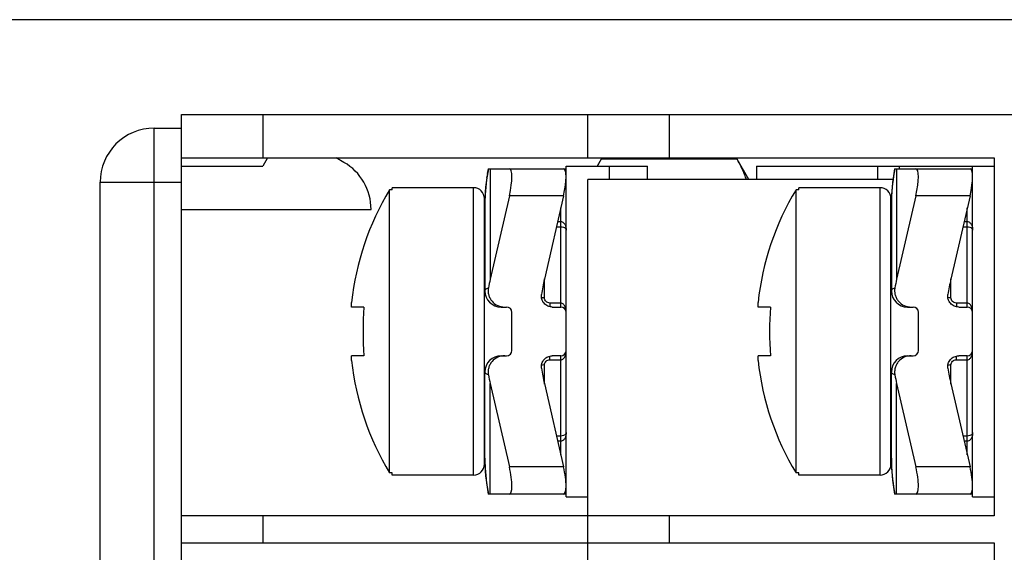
# Model space of a CAD drawing. Header units: millimetres. Extents: x 0 to 594, y 0 to 420.
# Tile 34 of 44: x 346 to 365, y 240 to 249. Entities that reach past the tile are written whole.
import ezdxf

# ---------------------------------------------------------------- set-up
doc = ezdxf.new("R2010")
doc.units = ezdxf.units.MM
doc.header["$LTSCALE"] = 32.67
doc.layers.get('0').update_dxf_attribs({"linetype": 'CONTINUOUS'})
doc.layers.add('ASSI', color=7, linetype='CONTINUOUS')
doc.styles.add('TEXTSTYLE_5', font='trium.ttf')
doc.dimstyles.new('DIMSTYLE_3', dxfattribs={"dimtxt": 6, "dimasz": 3.5, "dimexe": 1, "dimexo": 0.5, "dimgap": 1.5, "dimtad": 1, "dimdec": 1, "dimdsep": 46, "dimtxsty": 'TEXTSTYLE_5', "dimblk": '_FILLED', "dimblk1": '_FILLED', "dimblk2": '_FILLED', "dimcen": 0.09, "dimadec": 4, "dimazin": 2, "dimtp": 0.15, "dimtm": 0.15, "dimtfac": 1, "dimtdec": 1, "dimtofl": 0, "dimtmove": 0, "dimatfit": 3, "dimldrblk": '_FILLED', "dimfxl": 1, "dimtolj": 1, "dimarcsym": 0})

# ---------------------------------------------------------------- blocks, each defined once
blk = doc.blocks.new('_FILLED')
at = {"color": 0, "linetype": 'BYBLOCK'}
blk.add_solid([(0, 0), (-1, 0.1429), (-1, -0.1429)], dxfattribs=at)
blk = doc.blocks.new('*D2')
at = {"color": 2, "linetype": 'CONTINUOUS'}
for p, q in [((405.48, 249.417), (325.459, 249.417)), ((326.459, 249.417), (326.459, 225.417)), ((326.459, 201.417), (326.459, 225.417)), ((405.48, 201.417), (325.459, 201.417))]:
    blk.add_line(p, q, dxfattribs=at)
at = {"color": 2, "linetype": 'CONTINUOUS', "xscale": 3.5, "yscale": 3.5, "zscale": 3.5}
for p, rotation in [((326.459, 249.417), 90), ((326.459, 201.417), 270)]:
    blk.add_blockref('_FILLED', p, dxfattribs=dict(at, rotation=rotation))
at = {"color": 2, "linetype": 'CONTINUOUS', "insert": (318.959, 225.417), "char_height": 6, "width": 9.2, "attachment_point": 2, "rotation": 90, "line_spacing_factor": 0.9, "style": 'TEXTSTYLE_5'}
blk.add_mtext('48', dxfattribs=at)

msp = doc.modelspace()

# ---------------------------------------------------------------- linework, layer by layer
at = {"color": 7, "linetype": 'CONTINUOUS'}
for p, q in [((349.38035, 203.16713), (349.38035, 247.66713)), ((349.38035, 247.66713), (385.48354, 247.66713)), ((356.88035, 246.86713), (356.88035, 247.66713)), ((348.88035, 247.41713), (349.38035, 247.41713)), ((349.38035, 246.86713), (364.38035, 246.86713)), ((349.38035, 246.71713), (350.88035, 246.71713)), ((350.96695, 246.86713), (350.88035, 246.71713)), ((352.38035, 246.7858), (352.23949, 246.86713)), ((357.12597, 246.84255), (357.05355, 246.71713)), ((359.63473, 246.84255), (357.12597, 246.84255)), ((359.85148, 246.46713), (359.63473, 246.84255)), ((364.38035, 246.86713), (364.38035, 240.26713)), ((355.02583, 246.58139), (355.01334, 246.49667)), ((355.04059, 246.66713), (355.02558, 246.57981)), ((355.04059, 246.66713), (356.48035, 246.66713)), ((362.52583, 246.58139), (362.51334, 246.49667)), ((362.54059, 246.66713), (362.52558, 246.57981)), ((362.54059, 246.66713), (363.98035, 246.66713)), ((347.88035, 204.41713), (347.88035, 246.41713)), ((355.00318, 246.41446), (354.99457, 246.32844)), ((355.01356, 246.49825), (355.003, 246.41287)), ((356.88035, 204.36713), (356.88035, 246.46713)), ((362.50969, 246.46713), (356.88035, 246.46713)), ((362.50318, 246.41446), (362.49457, 246.32844)), ((362.51356, 246.49825), (362.503, 246.41287)), ((353.22254, 241.05561), (353.22254, 246.27864)), ((353.27254, 246.27864), (353.22254, 246.27864)), ((353.27254, 246.27864), (353.27254, 246.31713)), ((354.77254, 246.31713), (353.27254, 246.31713)), ((354.98817, 246.24506), (354.98353, 246.15797)), ((354.99471, 246.33004), (354.98807, 246.24346)), ((360.72254, 241.05561), (360.72254, 246.27864)), ((360.77254, 246.27864), (360.72254, 246.27864)), ((360.77254, 246.27864), (360.77254, 246.31713)), ((362.27254, 246.31713), (360.77254, 246.31713)), ((362.48817, 246.24506), (362.48353, 246.15797)), ((362.49471, 246.33004), (362.48807, 246.24346)), ((354.97254, 241.21713), (354.97254, 246.11713)), ((354.98099, 246.07357), (354.98035, 246.00471)), ((354.98035, 246.00468), (354.98035, 244.41713)), ((354.98359, 246.15956), (354.98098, 246.07269)), ((355.43169, 246.16713), (355.07824, 244.62871)), ((356.43169, 246.16713), (356.07824, 244.62871)), ((362.47254, 241.21713), (362.47254, 246.11713)), ((362.48099, 246.07357), (362.48035, 246.00471)), ((362.48035, 246.00468), (362.48035, 244.41713)), ((362.48359, 246.15956), (362.48098, 246.07269)), ((362.93169, 246.16713), (362.57824, 244.62871)), ((363.93169, 246.16713), (363.57824, 244.62871)), ((349.38035, 245.91713), (352.88035, 245.91713)), ((352.52123, 244.11713), (352.52123, 244.20332)), ((360.02123, 244.11713), (360.02123, 244.20332)), ((352.7493, 244.11713), (352.52123, 244.11713)), ((355.28035, 244.11713), (355.38035, 244.11713)), ((355.48035, 243.31713), (355.48035, 244.01713)), ((356.22484, 244.11713), (356.38035, 244.11713)), ((360.2493, 244.11713), (360.02123, 244.11713)), ((362.78035, 244.11713), (362.88035, 244.11713)), ((362.98035, 243.31713), (362.98035, 244.01713)), ((363.72484, 244.11713), (363.88035, 244.11713)), ((352.52123, 243.13094), (352.52123, 243.21713)), ((352.7493, 243.21713), (352.52123, 243.21713)), ((355.28035, 243.21713), (355.38035, 243.21713)), ((356.38035, 243.21713), (356.22484, 243.21713)), ((360.02123, 243.13094), (360.02123, 243.21713)), ((360.2493, 243.21713), (360.02123, 243.21713)), ((362.78035, 243.21713), (362.88035, 243.21713)), ((363.88035, 243.21713), (363.72484, 243.21713)), ((354.98035, 241.32957), (354.98035, 242.91713)), ((362.48035, 241.32957), (362.48035, 242.91713)), ((355.07824, 242.70554), (355.43169, 241.16713)), ((356.07824, 242.70554), (356.43169, 241.16713)), ((362.57824, 242.70554), (362.93169, 241.16713)), ((363.57824, 242.70554), (363.93169, 241.16713)), ((354.98035, 241.32955), (354.98099, 241.26069)), ((362.48035, 241.32955), (362.48099, 241.26069)), ((354.98099, 241.26069), (354.98359, 241.1747)), ((354.98359, 241.1747), (354.98817, 241.0892)), ((354.98817, 241.0892), (354.99471, 241.00422)), ((362.48099, 241.26069), (362.48359, 241.1747)), ((362.48359, 241.1747), (362.48817, 241.0892)), ((362.48817, 241.0892), (362.49471, 241.00422)), ((353.27254, 241.05561), (353.22254, 241.05561)), ((353.27254, 241.01713), (353.27254, 241.05561)), ((354.77254, 241.01713), (353.27254, 241.01713)), ((354.99471, 241.00422), (355.00317, 240.91981)), ((355.00317, 240.91981), (355.01355, 240.83601)), ((360.77254, 241.05561), (360.72254, 241.05561)), ((360.77254, 241.01713), (360.77254, 241.05561)), ((362.27254, 241.01713), (360.77254, 241.01713)), ((362.49471, 241.00422), (362.50317, 240.91981)), ((362.50317, 240.91981), (362.51355, 240.83601)), ((355.01355, 240.83601), (355.02583, 240.75287)), ((355.02583, 240.75287), (355.04059, 240.66713)), ((362.51355, 240.83601), (362.52583, 240.75287)), ((362.52583, 240.75287), (362.54059, 240.66713)), ((356.48035, 240.66713), (355.04054, 240.66713)), ((363.98035, 240.66713), (362.54054, 240.66713)), ((364.38035, 240.26713), (349.38035, 240.26713)), ((349.38035, 239.76713), (364.38035, 239.76713)), ((364.38035, 239.76713), (364.38035, 232.96713))]:
    msp.add_line(p, q, dxfattribs=at)
at = {"color": 9, "linetype": 'CONTINUOUS'}
for p, q in [((350.88035, 247.66713), (350.88035, 246.86713)), ((358.38035, 247.66713), (358.38035, 246.86713)), ((348.88035, 203.41713), (348.88035, 247.41713)), ((357.28035, 246.46713), (357.28035, 246.71713)), ((362.23035, 246.46713), (362.23035, 246.71713)), ((362.63035, 246.66713), (362.63035, 246.71713)), ((355.07824, 246.66713), (355.07824, 244.62871)), ((362.57824, 246.66713), (362.57824, 244.62871)), ((347.88035, 246.41713), (349.38035, 246.41713)), ((354.77254, 241.01713), (354.77254, 246.31713)), ((362.27254, 241.01713), (362.27254, 246.31713)), ((354.98246, 246.12491), (354.98219, 246.11684)), ((356.43169, 246.16713), (355.43169, 246.16713)), ((362.48246, 246.12491), (362.48219, 246.11684)), ((363.93169, 246.16713), (362.93169, 246.16713)), ((356.38035, 244.11713), (356.38035, 245.94366)), ((363.88035, 244.11713), (363.88035, 245.94366)), ((356.32295, 245.69382), (356.38035, 245.69382)), ((363.82295, 245.69382), (363.88035, 245.69382)), ((356.30077, 245.59731), (356.38038, 245.59731)), ((363.80077, 245.59731), (363.88038, 245.59731)), ((356.08035, 244.28617), (356.08035, 244.63791)), ((363.58035, 244.28617), (363.58035, 244.63791)), ((356.18035, 244.19094), (356.18035, 244.12215)), ((356.38037, 244.19094), (356.18035, 244.19094)), ((363.68035, 244.19094), (363.68035, 244.12215)), ((363.88037, 244.19094), (363.68035, 244.19094)), ((356.18035, 243.14332), (356.18035, 243.2121)), ((356.18035, 243.14332), (356.38038, 243.14332)), ((356.38035, 241.39059), (356.38035, 243.21713)), ((363.68035, 243.14332), (363.68035, 243.2121)), ((363.68035, 243.14332), (363.88038, 243.14332)), ((363.88035, 241.39059), (363.88035, 243.21713)), ((356.08035, 242.69634), (356.08035, 243.04808)), ((363.58035, 242.69634), (363.58035, 243.04808)), ((355.07824, 240.66713), (355.07824, 242.70554)), ((362.57824, 240.66713), (362.57824, 242.70554)), ((356.38037, 241.73694), (356.30077, 241.73694)), ((356.38035, 241.64043), (356.32295, 241.64043)), ((363.88037, 241.73694), (363.80077, 241.73694)), ((363.88035, 241.64043), (363.82295, 241.64043)), ((354.98237, 241.21206), (354.98219, 241.2174)), ((356.43169, 241.16713), (355.43169, 241.16713)), ((362.48237, 241.21206), (362.48219, 241.2174)), ((363.93169, 241.16713), (362.93169, 241.16713)), ((350.88035, 240.26713), (350.88035, 239.76713)), ((358.38035, 240.26713), (358.38035, 239.76713))]:
    msp.add_line(p, q, dxfattribs=at)
at = {"color": 3, "linetype": 'CONTINUOUS'}
for p, q in [((356.48035, 240.61713), (356.48035, 246.71713)), ((356.48035, 246.71713), (357.98035, 246.71713)), ((357.98035, 246.46713), (357.98035, 246.71713)), ((359.99112, 246.71713), (359.99112, 246.46713)), ((359.99112, 246.71713), (364.38035, 246.71713)), ((363.98035, 240.61713), (363.98035, 246.71713)), ((356.48035, 240.61713), (356.88035, 240.61713)), ((363.98035, 240.61713), (364.38035, 240.61713))]:
    msp.add_line(p, q, dxfattribs=at)
at = {"color": 7, "linetype": 'CONTINUOUS'}
for centre, radius, start, end in [((348.88035, 246.41713), 1, 90, 180), ((351.88035, 245.91978), 1, 359.848235, 60), ((357.52921, 243.66713), 5.0366, 148.767861, 173.888785), ((354.77254, 246.11713), 0.2, 0, 90), ((365.02921, 243.66713), 5.0366, 148.767861, 173.888785), ((362.27254, 246.11713), 0.2, 0, 90), ((355.28035, 244.41713), 0.3, 180, 270), ((362.78035, 244.41713), 0.3, 180, 270), ((358.71811, 243.66713), 5.98576, 175.688523, 184.311477), ((355.38035, 244.01713), 0.1, 0, 90), ((356.38035, 244.01713), 0.1, 0, 90), ((366.21811, 243.66713), 5.98576, 175.688523, 184.311477), ((362.88035, 244.01713), 0.1, 0, 90), ((363.88035, 244.01713), 0.1, 0, 90), ((355.38035, 243.31713), 0.1, 270, 360), ((356.38035, 243.31713), 0.1, 270, 360), ((362.88035, 243.31713), 0.1, 270, 360), ((363.88035, 243.31713), 0.1, 270, 360), ((357.52921, 243.66713), 5.0366, 186.111215, 211.232139), ((355.28035, 242.91713), 0.3, 90, 180), ((365.02921, 243.66713), 5.0366, 186.111215, 211.232139), ((362.78035, 242.91713), 0.3, 90, 180), ((354.77254, 241.21713), 0.2, 270, 360), ((362.27254, 241.21713), 0.2, 270, 360)]:
    msp.add_arc(centre, radius, start, end, dxfattribs=at)
at = {"color": 9, "linetype": 'CONTINUOUS'}
for centre, radius, start, end in [((358.35264, 246.00774), 3.37222, 168.723978, 178.008842), ((365.85264, 246.00774), 3.37222, 168.723978, 178.008842), ((358.40177, 246.00469), 3.42142, 178.12147, 179.999662), ((365.90177, 246.00469), 3.42142, 178.12147, 179.999662), ((358.40178, 241.32956), 3.42143, 180.00031, 181.878638), ((365.90178, 241.32956), 3.42143, 180.00031, 181.878638), ((358.35294, 241.32656), 3.37252, 181.945507, 191.275721), ((365.85294, 241.32656), 3.37252, 181.945507, 191.275721)]:
    msp.add_arc(centre, radius, start, end, dxfattribs=at)
at = {"color": 7, "linetype": 'CONTINUOUS'}
for centre, major_axis, ratio, start_param, end_param in [((355.31681, 246.16713), (0.12076, 0.49931), 0.2176587, -1.51820473, 0.05259159), ((356.31681, 246.16713), (0.12076, 0.49931), 0.2176587, -1.51820473, 0.05259159), ((362.81681, 246.16713), (0.12076, 0.49931), 0.2176587, -1.51820473, 0.05259159), ((363.81681, 246.16713), (0.12076, 0.49931), 0.2176587, -1.51820473, 0.05259159), ((356.98035, 243.75468), (0, -2.82843), 0.70710678, -1.88495559, -1.82678256), ((357.98035, 243.75468), (0, 2.82843), 0.70710678, 1.25663706, 1.35991648), ((364.48035, 243.75468), (0, -2.82843), 0.70710678, -1.88495559, -1.82678256), ((365.48035, 243.75468), (0, 2.82843), 0.70710678, 1.25663706, 1.35991648), ((357.98035, 243.57957), (0, 2.82843), 0.70710678, -4.50150914, -4.39822972), ((365.48035, 243.57957), (0, 2.82843), 0.70710678, -4.50150914, -4.39822972), ((356.98035, 243.57957), (0, 2.82843), 0.70710678, 1.82678256, 1.88495559), ((364.48035, 243.57957), (0, 2.82843), 0.70710678, 1.82678256, 1.88495559), ((355.31681, 241.16713), (-0.12076, 0.49931), 0.2176587, -3.19418425, -1.62338792), ((356.31681, 241.16713), (-0.12076, 0.49931), 0.2176587, -3.19418425, -1.62338792), ((362.81681, 241.16713), (-0.12076, 0.49931), 0.2176587, -3.19418425, -1.62338792), ((363.81681, 241.16713), (-0.12076, 0.49931), 0.2176587, -3.19418425, -1.62338792)]:
    msp.add_ellipse(centre, major_axis=major_axis, ratio=ratio, start_param=start_param, end_param=end_param, dxfattribs=at)
for points, knots in [([(357.05802, 246.71715), (357.06334, 246.72767), (357.08509, 246.76995), (357.10809, 246.81159), (357.12597, 246.84255)], [0, 0, 0, 0, 0.24802316, 1, 1, 1, 1]), ([(359.80846, 246.46713), (359.79772, 246.49906), (359.74959, 246.62851), (359.6869, 246.75219), (359.63473, 246.84255)], [0, 0, 0, 0, 0.24406606, 1, 1, 1, 1]), ([(355.04552, 244.47084), (355.04151, 244.44918), (355.03835, 244.4048), (355.04855, 244.33899), (355.07312, 244.27703), (355.123, 244.20397), (355.21364, 244.136), (355.30235, 244.11713), (355.34616, 244.11713)], [0, 0, 0, 0, 0.12535218, 0.25070803, 0.37606325, 0.501427, 0.75067866, 1, 1, 1, 1]), ([(362.54552, 244.47084), (362.54151, 244.44918), (362.53835, 244.4048), (362.54855, 244.33899), (362.57312, 244.27703), (362.623, 244.20397), (362.71364, 244.136), (362.80235, 244.11713), (362.84616, 244.11713)], [0, 0, 0, 0, 0.12535218, 0.25070803, 0.37606325, 0.501427, 0.75067866, 1, 1, 1, 1]), ([(356.22484, 244.11713), (356.19623, 244.11713), (356.13831, 244.12943), (356.06723, 244.18191), (356.02436, 244.25925), (356.02038, 244.31846), (356.02465, 244.34673)], [0, 0, 0, 0, 0.25007053, 0.50009046, 0.75006109, 1, 1, 1, 1]), ([(363.72484, 244.11713), (363.69623, 244.11713), (363.63831, 244.12943), (363.56723, 244.18191), (363.52436, 244.25925), (363.52038, 244.31846), (363.52465, 244.34673)], [0, 0, 0, 0, 0.25007053, 0.50009046, 0.75006109, 1, 1, 1, 1]), ([(355.34616, 243.21713), (355.30235, 243.21713), (355.21364, 243.19825), (355.123, 243.13028), (355.07312, 243.05721), (355.04855, 242.99526), (355.03835, 242.92944), (355.04151, 242.88507), (355.04552, 242.86341)], [0, 0, 0, 0, 0.24932542, 0.49858142, 0.62394718, 0.74930209, 0.87464988, 1, 1, 1, 1]), ([(356.02465, 242.98752), (356.02038, 243.01579), (356.02436, 243.075), (356.06723, 243.15234), (356.13831, 243.20483), (356.19623, 243.21713), (356.22484, 243.21713)], [0, 0, 0, 0, 0.2499493, 0.49991756, 0.74993357, 1, 1, 1, 1]), ([(362.84616, 243.21713), (362.80235, 243.21713), (362.71364, 243.19825), (362.623, 243.13028), (362.57312, 243.05721), (362.54855, 242.99526), (362.53835, 242.92944), (362.54151, 242.88507), (362.54552, 242.86341)], [0, 0, 0, 0, 0.24932542, 0.49858142, 0.62394718, 0.74930209, 0.87464988, 1, 1, 1, 1]), ([(363.52465, 242.98752), (363.52038, 243.01579), (363.52436, 243.075), (363.56723, 243.15234), (363.63831, 243.20483), (363.69623, 243.21713), (363.72484, 243.21713)], [0, 0, 0, 0, 0.2499493, 0.49991756, 0.74993357, 1, 1, 1, 1])]:
    msp.add_open_spline(points, degree=3, knots=knots, dxfattribs=at)
at = {"color": 9, "linetype": 'CONTINUOUS'}
for points, knots in [([(356.38035, 245.69382), (356.38986, 245.69384), (356.40862, 245.68953), (356.43141, 245.67384), (356.44854, 245.65377), (356.46518, 245.62432), (356.47742, 245.58421), (356.48035, 245.55109), (356.48035, 245.53461)], [0, 0, 0, 0, 0.13839019, 0.27025025, 0.39643575, 0.51928879, 0.76016046, 1, 1, 1, 1]), ([(363.88035, 245.69382), (363.88986, 245.69384), (363.90862, 245.68953), (363.93141, 245.67384), (363.94854, 245.65377), (363.96518, 245.62432), (363.97742, 245.58421), (363.98035, 245.55109), (363.98035, 245.53461)], [0, 0, 0, 0, 0.13839019, 0.27025025, 0.39643575, 0.51928879, 0.76016046, 1, 1, 1, 1]), ([(356.38038, 245.59731), (356.39738, 245.59731), (356.42602, 245.59328), (356.45922, 245.57675), (356.47682, 245.55636), (356.48035, 245.54136), (356.48035, 245.53461)], [0, 0, 0, 0, 0.39419085, 0.65730103, 0.84343102, 1, 1, 1, 1]), ([(363.88038, 245.59731), (363.89738, 245.59731), (363.92602, 245.59328), (363.95922, 245.57675), (363.97682, 245.55636), (363.98035, 245.54136), (363.98035, 245.53461)], [0, 0, 0, 0, 0.39419085, 0.65730103, 0.84343102, 1, 1, 1, 1]), ([(354.98035, 244.41713), (354.98035, 244.42183), (354.98412, 244.43257), (354.99776, 244.44605), (355.01875, 244.45923), (355.03578, 244.46689), (355.04552, 244.47084)], [0, 0, 0, 0, 0.15997504, 0.36606479, 0.64250526, 1, 1, 1, 1]), ([(362.48035, 244.41713), (362.48035, 244.42183), (362.48412, 244.43257), (362.49776, 244.44605), (362.51875, 244.45923), (362.53578, 244.46689), (362.54552, 244.47084)], [0, 0, 0, 0, 0.15997504, 0.36606479, 0.64250526, 1, 1, 1, 1]), ([(356.08035, 244.28617), (356.0754, 244.28617), (356.05659, 244.28662), (356.03777, 244.28866), (356.02419, 244.29151)], [0, 0, 0, 0, 0.26273283, 1, 1, 1, 1]), ([(356.18035, 244.19094), (356.16739, 244.19094), (356.14134, 244.1958), (356.1081, 244.2168), (356.08564, 244.24848), (356.08035, 244.27378), (356.08035, 244.28617)], [0, 0, 0, 0, 0.25512793, 0.5076874, 0.75591116, 1, 1, 1, 1]), ([(356.48035, 244.01713), (356.48035, 244.03502), (356.47746, 244.07098), (356.46534, 244.11477), (356.44863, 244.14713), (356.43151, 244.16906), (356.4088, 244.18616), (356.38983, 244.19094), (356.38037, 244.19093)], [0, 0, 0, 0, 0.2453182, 0.49202299, 0.61666742, 0.74256567, 0.87031962, 1, 1, 1, 1]), ([(363.58035, 244.28617), (363.5754, 244.28617), (363.55659, 244.28662), (363.53777, 244.28866), (363.52419, 244.29151)], [0, 0, 0, 0, 0.26273283, 1, 1, 1, 1]), ([(363.68035, 244.19094), (363.66739, 244.19094), (363.64134, 244.1958), (363.6081, 244.2168), (363.58564, 244.24848), (363.58035, 244.27378), (363.58035, 244.28617)], [0, 0, 0, 0, 0.25512793, 0.5076874, 0.75591116, 1, 1, 1, 1]), ([(363.98035, 244.01713), (363.98035, 244.03502), (363.97746, 244.07098), (363.96534, 244.11477), (363.94863, 244.14713), (363.93151, 244.16906), (363.9088, 244.18616), (363.88983, 244.19094), (363.88037, 244.19093)], [0, 0, 0, 0, 0.2453182, 0.49202299, 0.61666742, 0.74256567, 0.87031962, 1, 1, 1, 1]), ([(356.38038, 243.14332), (356.38984, 243.14331), (356.40882, 243.1481), (356.43152, 243.16521), (356.44864, 243.18714), (356.46534, 243.2195), (356.47746, 243.26328), (356.48035, 243.29923), (356.48035, 243.31713)], [0, 0, 0, 0, 0.12974491, 0.25753016, 0.38342516, 0.5080534, 0.75472012, 1, 1, 1, 1]), ([(363.88038, 243.14332), (363.88984, 243.14331), (363.90882, 243.1481), (363.93152, 243.16521), (363.94864, 243.18714), (363.96534, 243.2195), (363.97746, 243.26328), (363.98035, 243.29923), (363.98035, 243.31713)], [0, 0, 0, 0, 0.12974491, 0.25753016, 0.38342516, 0.5080534, 0.75472012, 1, 1, 1, 1]), ([(356.08035, 243.04808), (356.08035, 243.06048), (356.08564, 243.08577), (356.1081, 243.11745), (356.14134, 243.13845), (356.16739, 243.14332), (356.18035, 243.14332)], [0, 0, 0, 0, 0.24408884, 0.4923126, 0.74487207, 1, 1, 1, 1]), ([(363.58035, 243.04808), (363.58035, 243.06048), (363.58564, 243.08577), (363.6081, 243.11745), (363.64134, 243.13845), (363.66739, 243.14332), (363.68035, 243.14332)], [0, 0, 0, 0, 0.24408884, 0.4923126, 0.74487207, 1, 1, 1, 1]), ([(355.04552, 242.86341), (355.03578, 242.86736), (355.01875, 242.87502), (354.99776, 242.8882), (354.98412, 242.90168), (354.98035, 242.91242), (354.98035, 242.91713)], [0, 0, 0, 0, 0.3574947, 0.63393518, 0.84002497, 1, 1, 1, 1]), ([(356.08035, 243.04808), (356.0754, 243.04808), (356.0566, 243.04763), (356.03778, 243.04559), (356.0242, 243.04274)], [0, 0, 0, 0, 0.26272739, 1, 1, 1, 1]), ([(362.54552, 242.86341), (362.53578, 242.86736), (362.51875, 242.87502), (362.49776, 242.8882), (362.48412, 242.90168), (362.48035, 242.91242), (362.48035, 242.91713)], [0, 0, 0, 0, 0.3574947, 0.63393518, 0.84002497, 1, 1, 1, 1]), ([(363.58035, 243.04808), (363.5754, 243.04808), (363.5566, 243.04763), (363.53778, 243.04559), (363.5242, 243.04274)], [0, 0, 0, 0, 0.26272739, 1, 1, 1, 1]), ([(356.48035, 241.79964), (356.48035, 241.78315), (356.47742, 241.75004), (356.46517, 241.70992), (356.44853, 241.68047), (356.4314, 241.66039), (356.40861, 241.64472), (356.38985, 241.64042), (356.38035, 241.64043)], [0, 0, 0, 0, 0.23987155, 0.48077605, 0.60364584, 0.72984377, 0.8616894, 1, 1, 1, 1]), ([(356.48035, 241.79964), (356.48035, 241.79289), (356.47682, 241.77789), (356.45921, 241.75749), (356.42601, 241.74097), (356.39736, 241.73694), (356.38037, 241.73694)], [0, 0, 0, 0, 0.15658586, 0.34274719, 0.6059187, 1, 1, 1, 1]), ([(363.98035, 241.79964), (363.98035, 241.78315), (363.97742, 241.75004), (363.96517, 241.70992), (363.94853, 241.68047), (363.9314, 241.66039), (363.90861, 241.64472), (363.88985, 241.64042), (363.88035, 241.64043)], [0, 0, 0, 0, 0.23987155, 0.48077605, 0.60364584, 0.72984377, 0.8616894, 1, 1, 1, 1]), ([(363.98035, 241.79964), (363.98035, 241.79289), (363.97682, 241.77789), (363.95921, 241.75749), (363.92601, 241.74097), (363.89736, 241.73694), (363.88037, 241.73694)], [0, 0, 0, 0, 0.15658586, 0.34274719, 0.6059187, 1, 1, 1, 1])]:
    msp.add_open_spline(points, degree=3, knots=knots, dxfattribs=at)
at = {"layer": 'ASSI', "color": 7, "linetype": 'CONTINUOUS'}
for p, q in [((354.77254, 246.31713), (353.27254, 246.31713)), ((362.27254, 246.31713), (360.77254, 246.31713)), ((354.98035, 245.01713), (354.97254, 245.01713)), ((362.48035, 245.01713), (362.47254, 245.01713)), ((354.98035, 242.31713), (354.97254, 242.31713)), ((362.48035, 242.31713), (362.47254, 242.31713)), ((354.77254, 241.01713), (353.27254, 241.01713)), ((362.27254, 241.01713), (360.77254, 241.01713))]:
    msp.add_line(p, q, dxfattribs=at)

# ---------------------------------------------------------------- dimensions: what is measured, and where the dimension line sits
at = {"color": 2, "linetype": 'CONTINUOUS'}
dim = msp.add_linear_dim(base=(326.45932, 201.41713), p1=(405.98035, 249.41713), p2=(405.98035, 201.41713), angle=270, dimstyle='DIMSTYLE_3', dxfattribs=at)
dim.commit()
dim.dimension.update_dxf_attribs({"geometry": '*D2', "text_midpoint": (326.45932, 225.39999), "dimtype": 160})

doc.saveas('drawing.dxf')
